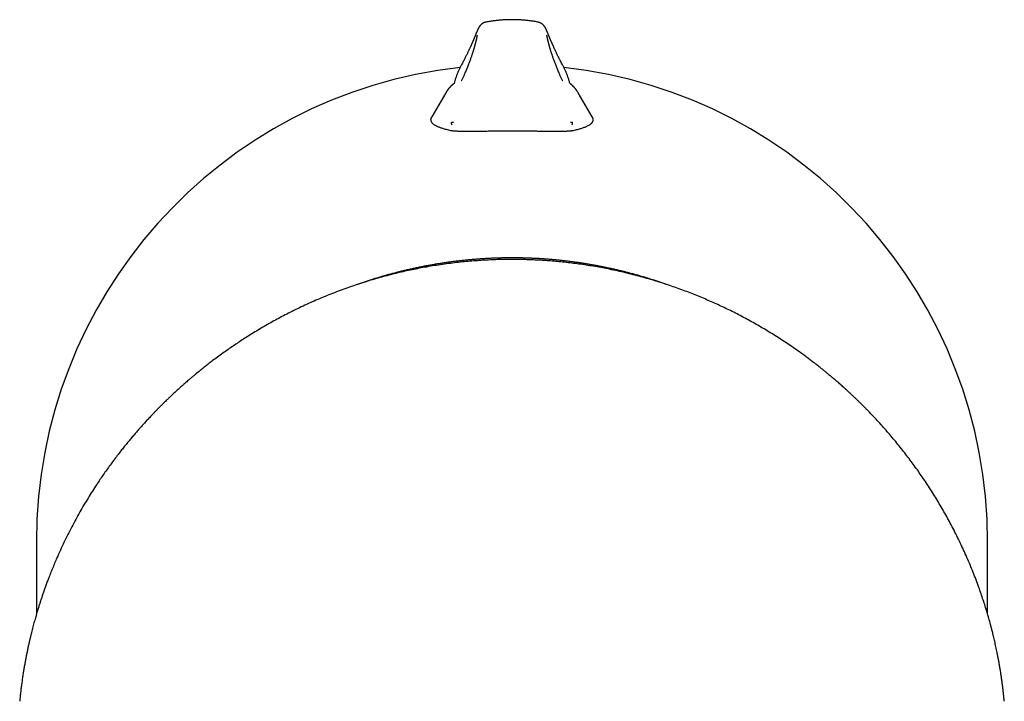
# Model space of a CAD drawing. Header units: millimetres. Extents: x 8 to 543, y 12 to 399.
# Tile 6 of 37: x 261 to 309, y 171 to 205. Entities that reach past the tile are written whole.
import ezdxf

# ---------------------------------------------------------------- set-up
doc = ezdxf.new("R2010")
doc.units = ezdxf.units.MM

msp = doc.modelspace()

# ---------------------------------------------------------------- linework, layer by layer
at = {"color": 7, "linetype": 'Continuous', "lineweight": 30}
for p, q in [((283.722, 204.511), (283.722, 204.511)), ((286.278, 204.511), (286.278, 204.511)), ((281.732, 201.019), (281.043, 199.831)), ((288.957, 199.831), (288.269, 201.018)), ((282.104, 199.538), (282.005, 199.551)), ((282.005, 199.551), (282.005, 199.549)), ((282.005, 199.549), (282.005, 199.549)), ((287.995, 199.551), (287.896, 199.538)), ((287.995, 199.549), (287.995, 199.551)), ((287.995, 199.549), (287.995, 199.549)), ((261.493, 178.809), (261.493, 175.219)), ((308.507, 175.233), (308.507, 178.809))]:
    msp.add_line(p, q, dxfattribs=at)
for start_param, end_param in [(0.109254, 1.570796), (4.712389, 6.173953)]:
    msp.add_ellipse((285, 178.809), major_axis=(0, 23.597), ratio=0.996195, start_param=start_param, end_param=end_param, dxfattribs=at)
for points, knots in [([(283.722, 204.51), (283.711, 204.508), (283.689, 204.504), (283.655, 204.494), (283.623, 204.482), (283.592, 204.468), (283.564, 204.454), (283.54, 204.439), (283.519, 204.425), (283.502, 204.412), (283.487, 204.4), (283.475, 204.39), (283.464, 204.379), (283.453, 204.369), (283.443, 204.358), (283.433, 204.348), (283.424, 204.337), (283.415, 204.326), (283.407, 204.316), (283.399, 204.305), (283.391, 204.294), (283.383, 204.283), (283.376, 204.271), (283.368, 204.259), (283.36, 204.246), (283.353, 204.233), (283.347, 204.222), (283.342, 204.212), (283.336, 204.201), (283.331, 204.19), (283.326, 204.179), (283.321, 204.169), (283.317, 204.16), (283.313, 204.153), (283.309, 204.145), (283.305, 204.136), (283.301, 204.127), (283.297, 204.118), (283.293, 204.108), (283.289, 204.099), (283.285, 204.09), (283.28, 204.079), (283.275, 204.068), (283.27, 204.055), (283.264, 204.042), (283.259, 204.031), (283.255, 204.019), (283.25, 204.008), (283.244, 203.994), (283.237, 203.978), (283.229, 203.958), (283.222, 203.942), (283.216, 203.928), (283.212, 203.917), (283.207, 203.905), (283.201, 203.892), (283.195, 203.876), (283.188, 203.859), (283.18, 203.84), (283.172, 203.82), (283.162, 203.797), (283.152, 203.772), (283.141, 203.745), (283.129, 203.717), (283.118, 203.69), (283.107, 203.665), (283.098, 203.643), (283.09, 203.623), (283.083, 203.607), (283.077, 203.592), (283.071, 203.579), (283.066, 203.568), (283.062, 203.559), (283.058, 203.549), (283.053, 203.537), (283.047, 203.523), (283.04, 203.506), (283.031, 203.486), (283.021, 203.463), (283.01, 203.438), (282.998, 203.409), (282.983, 203.376), (282.968, 203.341), (282.95, 203.301), (282.931, 203.259), (282.91, 203.213), (282.888, 203.165), (282.863, 203.112), (282.837, 203.055), (282.808, 202.994), (282.776, 202.928), (282.743, 202.86), (282.708, 202.789), (282.672, 202.716), (282.633, 202.639), (282.59, 202.558), (282.545, 202.472), (282.513, 202.412), (282.497, 202.381)], [0, 0, 0, 0, 0.006905, 0.014988, 0.022376, 0.02903, 0.036713, 0.043006, 0.047897, 0.053695, 0.058564, 0.06277, 0.066944, 0.071723, 0.07652, 0.081342, 0.086196, 0.091302, 0.097309, 0.104277, 0.110765, 0.117917, 0.125734, 0.134216, 0.143102, 0.153638, 0.162766, 0.171199, 0.182468, 0.193711, 0.204854, 0.215314, 0.223105, 0.230385, 0.237201, 0.244907, 0.254135, 0.262451, 0.271143, 0.279455, 0.287385, 0.294933, 0.306374, 0.316814, 0.326382, 0.3355, 0.344202, 0.352489, 0.360363, 0.373913, 0.387295, 0.400667, 0.407109, 0.413703, 0.421186, 0.429652, 0.4391, 0.449529, 0.460258, 0.471855, 0.484327, 0.497678, 0.511734, 0.526712, 0.540212, 0.552231, 0.56277, 0.571828, 0.579445, 0.586063, 0.591807, 0.596675, 0.60073, 0.604708, 0.609798, 0.616, 0.623313, 0.631738, 0.641272, 0.651916, 0.663667, 0.676525, 0.690486, 0.705549, 0.721711, 0.738257, 0.755809, 0.774364, 0.793918, 0.814467, 0.836006, 0.858534, 0.880048, 0.902388, 0.925552, 0.94954, 0.974355, 1, 1, 1, 1]), ([(285, 204.629), (284.961, 204.628), (284.907, 204.628), (284.826, 204.626), (284.759, 204.625), (284.678, 204.621), (284.593, 204.617), (284.504, 204.611), (284.412, 204.604), (284.317, 204.595), (284.221, 204.585), (284.124, 204.574), (284.025, 204.561), (283.926, 204.546), (283.826, 204.53), (283.758, 204.518), (283.723, 204.511), (283.722, 204.511)], [0, 0, 0, 0, 0.09101, 0.127092, 0.187115, 0.249366, 0.316118, 0.385794, 0.457763, 0.53152, 0.606704, 0.683051, 0.760358, 0.838471, 0.917268, 0.996652, 1, 1, 1, 1]), ([(286.279, 204.511), (286.275, 204.511), (286.237, 204.519), (286.165, 204.531), (286.062, 204.548), (285.959, 204.563), (285.855, 204.576), (285.752, 204.588), (285.65, 204.599), (285.548, 204.607), (285.447, 204.614), (285.35, 204.62), (285.261, 204.624), (285.184, 204.626), (285.099, 204.628), (285.039, 204.628), (285, 204.629)], [0, 0, 0, 0, 0.008534, 0.089865, 0.171102, 0.252213, 0.333153, 0.413853, 0.494194, 0.573964, 0.652737, 0.729514, 0.801271, 0.859481, 0.909236, 1, 1, 1, 1]), ([(287.503, 202.381), (287.485, 202.415), (287.45, 202.481), (287.4, 202.575), (287.355, 202.664), (287.312, 202.748), (287.273, 202.826), (287.238, 202.898), (287.206, 202.964), (287.178, 203.024), (287.151, 203.081), (287.126, 203.133), (287.103, 203.183), (287.082, 203.23), (287.062, 203.274), (287.044, 203.315), (287.028, 203.352), (287.013, 203.385), (287, 203.415), (286.988, 203.442), (286.978, 203.465), (286.969, 203.485), (286.961, 203.504), (286.953, 203.522), (286.946, 203.539), (286.939, 203.556), (286.933, 203.569), (286.929, 203.578), (286.926, 203.585), (286.923, 203.593), (286.919, 203.602), (286.914, 203.615), (286.907, 203.631), (286.899, 203.65), (286.89, 203.67), (286.882, 203.692), (286.871, 203.718), (286.859, 203.747), (286.845, 203.778), (286.834, 203.807), (286.822, 203.834), (286.812, 203.86), (286.8, 203.888), (286.789, 203.916), (286.777, 203.944), (286.766, 203.971), (286.756, 203.994), (286.748, 204.013), (286.742, 204.028), (286.735, 204.043), (286.73, 204.056), (286.724, 204.068), (286.72, 204.08), (286.714, 204.092), (286.709, 204.104), (286.704, 204.116), (286.699, 204.126), (286.695, 204.135), (286.692, 204.142), (286.689, 204.149), (286.685, 204.157), (286.681, 204.166), (286.675, 204.177), (286.67, 204.189), (286.663, 204.201), (286.657, 204.214), (286.651, 204.224), (286.645, 204.236), (286.637, 204.25), (286.628, 204.265), (286.618, 204.28), (286.609, 204.294), (286.6, 204.307), (286.591, 204.319), (286.582, 204.33), (286.573, 204.341), (286.563, 204.352), (286.553, 204.363), (286.54, 204.375), (286.526, 204.388), (286.51, 204.402), (286.494, 204.415), (286.478, 204.427), (286.463, 204.437), (286.444, 204.449), (286.419, 204.462), (286.39, 204.477), (286.354, 204.491), (286.317, 204.503), (286.291, 204.508), (286.278, 204.51)], [0, 0, 0, 0, 0.028354, 0.055672, 0.081964, 0.107234, 0.131485, 0.154718, 0.17569, 0.195755, 0.214909, 0.233152, 0.250479, 0.267854, 0.284194, 0.299495, 0.313756, 0.326972, 0.339143, 0.349659, 0.359241, 0.36789, 0.375604, 0.382592, 0.391012, 0.398429, 0.404844, 0.408153, 0.411114, 0.414173, 0.418172, 0.424188, 0.431567, 0.440311, 0.45042, 0.461111, 0.471469, 0.489129, 0.505717, 0.52123, 0.535874, 0.551001, 0.566859, 0.584626, 0.603234, 0.62164, 0.638715, 0.651194, 0.662847, 0.674092, 0.685413, 0.694524, 0.70391, 0.714077, 0.725045, 0.736808, 0.745767, 0.753819, 0.760963, 0.767197, 0.773135, 0.782686, 0.793388, 0.805204, 0.817695, 0.830743, 0.839599, 0.849095, 0.85951, 0.87046, 0.880521, 0.889572, 0.897418, 0.904311, 0.910263, 0.915466, 0.920581, 0.925679, 0.93077, 0.936713, 0.942714, 0.949377, 0.952335, 0.956313, 0.961362, 0.967476, 0.974633, 0.982798, 0.991918, 1, 1, 1, 1]), ([(283.273, 203.859), (283.273, 203.859), (283.273, 203.859), (283.273, 203.858), (283.272, 203.855), (283.272, 203.851), (283.271, 203.847), (283.271, 203.842), (283.27, 203.836), (283.269, 203.83), (283.268, 203.822), (283.267, 203.813), (283.265, 203.804), (283.263, 203.792), (283.26, 203.777), (283.257, 203.76), (283.254, 203.741), (283.25, 203.721), (283.245, 203.7), (283.241, 203.679), (283.236, 203.658), (283.232, 203.638), (283.227, 203.618), (283.223, 203.598), (283.218, 203.58), (283.214, 203.562), (283.21, 203.545), (283.205, 203.528), (283.199, 203.504), (283.191, 203.472), (283.183, 203.44), (283.176, 203.414), (283.171, 203.395), (283.165, 203.374), (283.158, 203.349), (283.15, 203.319), (283.14, 203.284), (283.129, 203.245), (283.116, 203.201), (283.101, 203.153), (283.085, 203.1), (283.067, 203.043), (283.047, 202.98), (283.026, 202.915), (283.003, 202.848), (282.98, 202.781), (282.955, 202.709), (282.927, 202.632), (282.897, 202.55), (282.865, 202.465), (282.831, 202.376), (282.795, 202.284), (282.756, 202.187), (282.715, 202.085), (282.685, 202.014), (282.669, 201.978)], [0, 0, 0, 0, 0.004242, 0.018309, 0.032153, 0.045117, 0.0572, 0.068401, 0.078812, 0.088924, 0.102458, 0.115564, 0.128465, 0.142319, 0.160266, 0.179019, 0.197552, 0.21586, 0.234111, 0.252409, 0.268096, 0.283713, 0.298532, 0.312411, 0.325349, 0.33714, 0.348034, 0.358779, 0.369818, 0.392776, 0.416906, 0.426706, 0.436933, 0.448352, 0.461017, 0.477225, 0.4951, 0.514641, 0.535846, 0.558714, 0.582792, 0.60847, 0.635746, 0.664619, 0.690367, 0.717262, 0.7453, 0.774481, 0.804804, 0.836268, 0.86698, 0.898707, 0.93145, 0.965213, 1, 1, 1, 1]), ([(287.331, 201.978), (287.316, 202.012), (287.288, 202.079), (287.248, 202.176), (287.211, 202.269), (287.176, 202.356), (287.144, 202.44), (287.113, 202.523), (287.082, 202.605), (287.053, 202.687), (287.026, 202.763), (287.002, 202.834), (286.98, 202.9), (286.959, 202.962), (286.941, 203.019), (286.924, 203.071), (286.909, 203.118), (286.896, 203.162), (286.883, 203.206), (286.87, 203.249), (286.858, 203.291), (286.847, 203.33), (286.838, 203.364), (286.83, 203.394), (286.824, 203.416), (286.819, 203.432), (286.816, 203.443), (286.814, 203.454), (286.81, 203.466), (286.807, 203.48), (286.803, 203.495), (286.799, 203.511), (286.795, 203.528), (286.791, 203.544), (286.787, 203.56), (286.782, 203.578), (286.778, 203.596), (286.774, 203.613), (286.771, 203.628), (286.768, 203.641), (286.765, 203.653), (286.763, 203.663), (286.761, 203.672), (286.759, 203.679), (286.757, 203.688), (286.755, 203.699), (286.752, 203.713), (286.749, 203.727), (286.747, 203.741), (286.744, 203.755), (286.741, 203.768), (286.739, 203.78), (286.737, 203.791), (286.735, 203.802), (286.733, 203.814), (286.732, 203.824), (286.73, 203.833), (286.729, 203.841), (286.729, 203.847), (286.728, 203.852), (286.728, 203.856), (286.727, 203.859), (286.727, 203.859), (286.727, 203.86), (286.727, 203.86), (286.727, 203.86)], [0, 0, 0, 0, 0.032998, 0.065031, 0.096101, 0.12621, 0.155358, 0.183546, 0.215533, 0.246183, 0.275494, 0.303464, 0.330619, 0.356372, 0.380721, 0.403662, 0.425195, 0.445317, 0.464026, 0.487009, 0.508354, 0.528062, 0.546132, 0.562563, 0.577355, 0.583872, 0.590011, 0.59594, 0.602908, 0.611167, 0.620717, 0.631558, 0.640981, 0.6512, 0.662216, 0.674029, 0.686593, 0.69872, 0.709874, 0.719387, 0.728057, 0.735882, 0.742865, 0.749004, 0.754712, 0.764867, 0.776562, 0.789793, 0.802906, 0.816732, 0.830285, 0.843539, 0.856495, 0.869153, 0.885638, 0.901425, 0.916088, 0.929605, 0.942227, 0.955551, 0.969858, 0.98462, 0.991339, 0.998064, 1, 1, 1, 1]), ([(282.497, 202.381), (282.472, 202.334), (282.423, 202.241), (282.356, 202.096), (282.293, 201.947), (282.236, 201.796), (282.186, 201.642), (282.154, 201.537), (282.141, 201.483), (282.14, 201.482)], [0, 0, 0, 0, 0.1662694, 0.3324679, 0.4986386, 0.6648264, 0.8310806, 0.9974579, 1, 1, 1, 1]), ([(282.669, 201.977), (282.661, 201.958), (282.644, 201.919), (282.616, 201.856), (282.587, 201.792), (282.556, 201.725), (282.523, 201.656), (282.5, 201.609), (282.489, 201.586)], [0, 0, 0, 0, 0.168629, 0.335935, 0.502371, 0.668325, 0.834115, 1, 1, 1, 1]), ([(287.511, 201.586), (287.5, 201.609), (287.477, 201.657), (287.444, 201.726), (287.413, 201.793), (287.383, 201.857), (287.356, 201.919), (287.339, 201.958), (287.331, 201.977)], [0, 0, 0, 0, 0.16741, 0.334062, 0.500269, 0.666386, 0.832814, 1, 1, 1, 1]), ([(287.859, 201.483), (287.859, 201.484), (287.846, 201.537), (287.814, 201.642), (287.764, 201.796), (287.707, 201.947), (287.644, 202.096), (287.577, 202.241), (287.528, 202.334), (287.503, 202.381)], [0, 0, 0, 0, 0.00069, 0.16737, 0.333927, 0.500419, 0.666899, 0.833412, 1, 1, 1, 1]), ([(282.157, 201.495), (282.155, 201.494), (282.148, 201.488), (282.137, 201.479), (282.124, 201.468), (282.111, 201.457), (282.097, 201.446), (282.083, 201.433), (282.068, 201.42), (282.054, 201.407), (282.038, 201.393), (282.021, 201.377), (282.002, 201.36), (281.987, 201.345), (281.975, 201.332), (281.965, 201.322), (281.955, 201.312), (281.944, 201.3), (281.932, 201.287), (281.919, 201.273), (281.907, 201.26), (281.896, 201.247), (281.886, 201.236), (281.877, 201.225), (281.869, 201.215), (281.862, 201.206), (281.854, 201.196), (281.847, 201.188), (281.842, 201.18), (281.836, 201.173), (281.83, 201.165), (281.823, 201.156), (281.817, 201.147), (281.81, 201.138), (281.804, 201.129), (281.798, 201.121), (281.792, 201.113), (281.787, 201.106), (281.782, 201.098), (281.775, 201.088), (281.768, 201.077), (281.761, 201.066), (281.754, 201.055), (281.747, 201.044), (281.74, 201.031), (281.735, 201.023), (281.732, 201.018)], [0, 0, 0, 0, 0.014371, 0.045082, 0.074236, 0.102724, 0.13209, 0.164909, 0.198797, 0.231316, 0.261146, 0.304671, 0.346742, 0.38746, 0.409128, 0.431155, 0.454139, 0.479437, 0.508436, 0.538457, 0.568661, 0.592414, 0.616079, 0.637752, 0.656783, 0.674773, 0.692444, 0.710545, 0.722809, 0.73575, 0.750372, 0.766742, 0.784292, 0.800318, 0.816796, 0.831029, 0.844179, 0.856336, 0.869558, 0.885787, 0.904837, 0.924649, 0.940549, 0.958657, 0.979437, 1, 1, 1, 1]), ([(288.268, 201.02), (288.265, 201.025), (288.259, 201.036), (288.25, 201.051), (288.242, 201.063), (288.235, 201.074), (288.229, 201.083), (288.224, 201.091), (288.219, 201.097), (288.215, 201.104), (288.211, 201.11), (288.205, 201.118), (288.199, 201.127), (288.191, 201.138), (288.184, 201.148), (288.177, 201.157), (288.172, 201.165), (288.166, 201.171), (288.162, 201.178), (288.157, 201.184), (288.152, 201.191), (288.146, 201.197), (288.141, 201.204), (288.134, 201.212), (288.126, 201.222), (288.117, 201.233), (288.106, 201.246), (288.095, 201.258), (288.085, 201.271), (288.075, 201.281), (288.066, 201.291), (288.058, 201.3), (288.051, 201.307), (288.043, 201.316), (288.034, 201.325), (288.025, 201.334), (288.014, 201.345), (288.003, 201.356), (287.989, 201.369), (287.975, 201.383), (287.96, 201.397), (287.945, 201.41), (287.929, 201.425), (287.912, 201.439), (287.896, 201.453), (287.879, 201.467), (287.863, 201.481), (287.85, 201.491), (287.844, 201.496), (287.843, 201.497)], [0, 0, 0, 0, 0.025929, 0.050273, 0.071216, 0.089034, 0.103931, 0.115771, 0.126635, 0.137412, 0.148219, 0.16133, 0.17762, 0.196894, 0.216735, 0.232201, 0.246427, 0.258716, 0.269069, 0.281902, 0.294435, 0.30701, 0.319852, 0.335038, 0.353072, 0.376982, 0.402648, 0.428933, 0.453997, 0.477595, 0.497888, 0.515598, 0.532627, 0.549066, 0.570468, 0.59224, 0.615162, 0.641804, 0.672163, 0.706427, 0.739853, 0.771491, 0.809064, 0.846019, 0.882956, 0.919876, 0.956781, 0.991929, 1, 1, 1, 1]), ([(281.984, 199.138), (281.946, 199.147), (281.871, 199.164), (281.766, 199.19), (281.667, 199.217), (281.578, 199.243), (281.499, 199.269), (281.428, 199.295), (281.363, 199.321), (281.302, 199.347), (281.247, 199.375), (281.198, 199.403), (281.153, 199.432), (281.112, 199.463), (281.076, 199.496), (281.045, 199.533), (281.022, 199.57), (281.005, 199.609), (280.996, 199.649), (280.995, 199.69), (281.001, 199.733), (281.015, 199.777), (281.029, 199.81), (281.041, 199.828), (281.043, 199.831)], [0, 0, 0, 0, 0.0486387, 0.0972824, 0.145926, 0.1945645, 0.2375697, 0.2805786, 0.3235874, 0.3665925, 0.409718, 0.4528475, 0.4959769, 0.5391024, 0.5888029, 0.6385126, 0.6882253, 0.7379349, 0.7876353, 0.8380664, 0.8884975, 0.9392985, 0.9901124, 1, 1, 1, 1]), ([(282.047, 199.422), (282.045, 199.425), (282.036, 199.437), (282.023, 199.46), (282.012, 199.49), (282.006, 199.521), (282.005, 199.541), (282.005, 199.551)], [0, 0, 0, 0, 0.077815, 0.31857, 0.565575, 0.780758, 1, 1, 1, 1]), ([(287.953, 199.422), (287.955, 199.425), (287.964, 199.437), (287.977, 199.46), (287.988, 199.49), (287.994, 199.521), (287.995, 199.541), (287.995, 199.551)], [0, 0, 0, 0, 0.077815, 0.31857, 0.565575, 0.780758, 1, 1, 1, 1]), ([(288.957, 199.831), (288.963, 199.82), (288.978, 199.794), (288.993, 199.755), (289.002, 199.713), (289.005, 199.673), (289.001, 199.636), (288.992, 199.602), (288.979, 199.572), (288.961, 199.542), (288.938, 199.512), (288.911, 199.484), (288.879, 199.456), (288.843, 199.429), (288.8, 199.401), (288.749, 199.373), (288.691, 199.344), (288.627, 199.316), (288.558, 199.289), (288.482, 199.263), (288.4, 199.237), (288.313, 199.212), (288.22, 199.187), (288.122, 199.162), (288.051, 199.146), (288.016, 199.138)], [0, 0, 0, 0, 0.037594, 0.085904, 0.134214, 0.182518, 0.230811, 0.270402, 0.309995, 0.349589, 0.38918, 0.42887, 0.468562, 0.508255, 0.547945, 0.59304, 0.638141, 0.683245, 0.728346, 0.773441, 0.818749, 0.864062, 0.909378, 0.954692, 1, 1, 1, 1]), ([(288.016, 199.138), (288.005, 199.136), (287.983, 199.132), (287.942, 199.125), (287.896, 199.12), (287.844, 199.115), (287.786, 199.111), (287.722, 199.108), (287.653, 199.105), (287.581, 199.103), (287.506, 199.101), (287.43, 199.1), (287.35, 199.099), (287.266, 199.099), (287.177, 199.099), (287.085, 199.099), (286.989, 199.099), (286.889, 199.1), (286.786, 199.101), (286.679, 199.102), (286.569, 199.103), (286.456, 199.105), (286.34, 199.106), (286.22, 199.107), (286.099, 199.109), (285.976, 199.11), (285.85, 199.111), (285.723, 199.112), (285.595, 199.113), (285.464, 199.114), (285.333, 199.114), (285.199, 199.115), (285.065, 199.115), (284.932, 199.115), (284.799, 199.115), (284.667, 199.114), (284.535, 199.114), (284.403, 199.113), (284.271, 199.112), (284.14, 199.111), (284.009, 199.11), (283.882, 199.108), (283.758, 199.107), (283.637, 199.106), (283.518, 199.104), (283.402, 199.103), (283.286, 199.102), (283.174, 199.101), (283.064, 199.1), (282.959, 199.099), (282.86, 199.099), (282.765, 199.099), (282.675, 199.099), (282.588, 199.1), (282.505, 199.101), (282.426, 199.102), (282.351, 199.105), (282.288, 199.107), (282.235, 199.11), (282.185, 199.113), (282.134, 199.117), (282.084, 199.122), (282.043, 199.128), (282.01, 199.133), (281.992, 199.137), (281.984, 199.138)], [0, 0, 0, 0, 0.015921, 0.031849, 0.04777, 0.063981, 0.080192, 0.096669, 0.113146, 0.129708, 0.144788, 0.159882, 0.174975, 0.190056, 0.20544, 0.220837, 0.236233, 0.251618, 0.267279, 0.282953, 0.298628, 0.314289, 0.330271, 0.346267, 0.362263, 0.378245, 0.394351, 0.41047, 0.42659, 0.442695, 0.459102, 0.475517, 0.491924, 0.508508, 0.524691, 0.540944, 0.557197, 0.573683, 0.590169, 0.606895, 0.62362, 0.640423, 0.656638, 0.672861, 0.689076, 0.705557, 0.722037, 0.738764, 0.755491, 0.772298, 0.788358, 0.804432, 0.820506, 0.836565, 0.852953, 0.869348, 0.885735, 0.902318, 0.914389, 0.92646, 0.942736, 0.95902, 0.975296, 0.987648, 1, 1, 1, 1]), ([(309.334, 170.92), (309.327, 170.992), (309.313, 171.134), (309.291, 171.344), (309.267, 171.548), (309.242, 171.747), (309.216, 171.94), (309.189, 172.128), (309.162, 172.31), (309.133, 172.489), (309.103, 172.666), (309.073, 172.839), (309.042, 173.006), (309.012, 173.167), (308.981, 173.323), (308.95, 173.472), (308.92, 173.616), (308.889, 173.754), (308.86, 173.886), (308.83, 174.012), (308.802, 174.133), (308.774, 174.245), (308.748, 174.351), (308.723, 174.449), (308.699, 174.542), (308.676, 174.632), (308.633, 174.791), (308.57, 175.022), (308.482, 175.325), (308.389, 175.63), (308.29, 175.936), (308.186, 176.245), (308.07, 176.575), (307.94, 176.926), (307.796, 177.297), (307.645, 177.666), (307.488, 178.033), (307.325, 178.396), (307.157, 178.756), (306.984, 179.111), (306.805, 179.465), (306.624, 179.806), (306.443, 180.137), (306.262, 180.456), (306.075, 180.773), (305.884, 181.088), (305.688, 181.4), (305.486, 181.709), (305.285, 182.007), (305.085, 182.296), (304.885, 182.575), (304.679, 182.855), (304.467, 183.135), (304.248, 183.415), (304.022, 183.695), (303.789, 183.975), (303.55, 184.254), (303.306, 184.531), (303.056, 184.805), (302.801, 185.077), (302.59, 185.296), (302.425, 185.464), (302.309, 185.579), (302.195, 185.692), (302.083, 185.801), (301.973, 185.907), (301.86, 186.014), (301.743, 186.124), (301.624, 186.235), (301.508, 186.341), (301.405, 186.434), (301.312, 186.517), (301.23, 186.59), (301.146, 186.663), (301.061, 186.738), (300.972, 186.814), (300.876, 186.897), (300.77, 186.986), (300.655, 187.082), (300.537, 187.18), (300.406, 187.286), (300.262, 187.402), (300.105, 187.526), (299.943, 187.652), (299.776, 187.779), (299.607, 187.906), (299.394, 188.063), (299.136, 188.249), (298.833, 188.46), (298.53, 188.665), (298.226, 188.864), (297.922, 189.056), (297.616, 189.244), (297.308, 189.427), (296.996, 189.606), (296.681, 189.781), (296.363, 189.952), (296.041, 190.118), (295.723, 190.277), (295.407, 190.428), (295.095, 190.573), (294.781, 190.714), (294.463, 190.85), (294.139, 190.984), (293.809, 191.115), (293.473, 191.243), (293.135, 191.366), (292.794, 191.484), (292.451, 191.597), (292.106, 191.706), (291.747, 191.813), (291.376, 191.917), (290.991, 192.019), (290.604, 192.114), (290.216, 192.203), (289.839, 192.283), (289.472, 192.355), (289.116, 192.419), (288.758, 192.478), (288.4, 192.532), (288.04, 192.58), (287.679, 192.623), (287.327, 192.659), (286.984, 192.69), (286.65, 192.715), (286.316, 192.736), (285.98, 192.752), (285.644, 192.763), (285.297, 192.77), (284.939, 192.771), (284.571, 192.768), (284.204, 192.759), (283.839, 192.744), (283.474, 192.724), (283.11, 192.698), (282.735, 192.666), (282.349, 192.626), (281.952, 192.579), (281.557, 192.526), (281.162, 192.466), (280.781, 192.401), (280.413, 192.333), (280.057, 192.262), (279.703, 192.185), (279.35, 192.103), (278.997, 192.015), (278.647, 191.923), (278.286, 191.822), (277.916, 191.712), (277.536, 191.593), (277.159, 191.468), (276.786, 191.338), (276.413, 191.2), (276.041, 191.057), (275.671, 190.907), (275.304, 190.751), (274.94, 190.589), (274.58, 190.422), (274.222, 190.249), (273.879, 190.075), (273.548, 189.902), (273.229, 189.73), (272.914, 189.553), (272.602, 189.372), (272.293, 189.186), (272.002, 189.006), (271.728, 188.831), (271.471, 188.663), (271.216, 188.491), (270.961, 188.315), (270.704, 188.133), (270.446, 187.944), (270.206, 187.765), (269.985, 187.596), (269.783, 187.437), (269.581, 187.275), (269.41, 187.136), (269.272, 187.021), (269.167, 186.933), (269.066, 186.847), (268.968, 186.763), (268.874, 186.682), (268.78, 186.598), (268.684, 186.514), (268.589, 186.429), (268.498, 186.347), (268.412, 186.268), (268.33, 186.193), (268.258, 186.126), (268.195, 186.067), (268.14, 186.014), (268.084, 185.962), (268.028, 185.909), (267.97, 185.853), (267.902, 185.787), (267.824, 185.711), (267.736, 185.624), (267.644, 185.532), (267.548, 185.436), (267.448, 185.334), (267.345, 185.228), (267.238, 185.117), (267.116, 184.988), (266.979, 184.841), (266.831, 184.68), (266.686, 184.519), (266.544, 184.359), (266.405, 184.199), (266.261, 184.031), (266.113, 183.855), (265.961, 183.67), (265.813, 183.487), (265.655, 183.288), (265.488, 183.072), (265.31, 182.837), (265.137, 182.602), (264.966, 182.365), (264.799, 182.127), (264.635, 181.887), (264.454, 181.615), (264.257, 181.311), (264.047, 180.974), (263.842, 180.634), (263.639, 180.282), (263.436, 179.918), (263.235, 179.542), (263.041, 179.162), (262.855, 178.78), (262.675, 178.396), (262.522, 178.052), (262.393, 177.751), (262.286, 177.494), (262.184, 177.24), (262.094, 177.006), (262.014, 176.795), (261.944, 176.604), (261.877, 176.415), (261.814, 176.233), (261.755, 176.057), (261.698, 175.886), (261.653, 175.747), (261.618, 175.635), (261.591, 175.549), (261.563, 175.457), (261.534, 175.36), (261.504, 175.257), (261.472, 175.149), (261.439, 175.036), (261.406, 174.917), (261.372, 174.793), (261.337, 174.663), (261.302, 174.53), (261.266, 174.391), (261.23, 174.247), (261.194, 174.097), (261.157, 173.941), (261.12, 173.778), (261.082, 173.609), (261.045, 173.435), (261.009, 173.256), (260.973, 173.073), (260.938, 172.885), (260.903, 172.692), (260.869, 172.492), (260.836, 172.286), (260.804, 172.072), (260.773, 171.852), (260.743, 171.627), (260.715, 171.397), (260.689, 171.16), (260.674, 171.001), (260.666, 170.92)], [0, 0, 0, 0, 0.003244, 0.006405, 0.009483, 0.01248, 0.015394, 0.018227, 0.020979, 0.023651, 0.026363, 0.028988, 0.031525, 0.033975, 0.036337, 0.038613, 0.040802, 0.042905, 0.044922, 0.046852, 0.048696, 0.050454, 0.052034, 0.053536, 0.054963, 0.056327, 0.057689, 0.062322, 0.067, 0.071724, 0.076493, 0.081309, 0.086172, 0.092032, 0.097894, 0.10376, 0.109632, 0.11551, 0.121291, 0.127083, 0.13287, 0.138649, 0.143993, 0.149331, 0.154666, 0.159998, 0.165329, 0.170658, 0.175987, 0.180874, 0.185801, 0.190779, 0.195807, 0.200888, 0.20602, 0.211205, 0.216422, 0.221648, 0.226885, 0.232134, 0.237394, 0.239712, 0.242018, 0.244266, 0.246454, 0.248581, 0.250648, 0.253007, 0.25528, 0.257469, 0.259573, 0.261134, 0.262651, 0.264191, 0.265773, 0.267397, 0.269063, 0.271081, 0.273157, 0.275291, 0.277483, 0.280167, 0.282933, 0.285781, 0.288698, 0.29161, 0.294506, 0.299632, 0.3047, 0.30971, 0.314661, 0.319561, 0.324435, 0.329308, 0.334181, 0.339054, 0.34393, 0.348808, 0.35369, 0.358297, 0.362907, 0.367522, 0.372143, 0.37677, 0.381553, 0.386338, 0.391125, 0.395913, 0.400701, 0.405487, 0.410269, 0.415525, 0.420775, 0.426018, 0.431253, 0.436476, 0.441221, 0.445967, 0.450714, 0.455461, 0.460211, 0.464963, 0.469719, 0.474084, 0.478453, 0.482829, 0.487212, 0.491602, 0.496002, 0.50081, 0.505608, 0.510394, 0.51517, 0.519938, 0.5247, 0.529457, 0.534685, 0.539911, 0.545135, 0.550358, 0.555582, 0.560334, 0.565091, 0.569857, 0.57463, 0.579408, 0.584191, 0.588975, 0.594239, 0.599501, 0.60476, 0.610016, 0.615266, 0.620604, 0.625931, 0.631257, 0.636586, 0.641915, 0.647247, 0.65258, 0.657471, 0.662363, 0.667257, 0.672151, 0.677046, 0.681942, 0.686139, 0.690336, 0.694532, 0.698767, 0.703082, 0.707477, 0.711952, 0.715452, 0.719, 0.722594, 0.726235, 0.72816, 0.730066, 0.731913, 0.733702, 0.735432, 0.737105, 0.738963, 0.740743, 0.742446, 0.744071, 0.745618, 0.747088, 0.748189, 0.749241, 0.750277, 0.751359, 0.752488, 0.753666, 0.755318, 0.757055, 0.758879, 0.760789, 0.762786, 0.764868, 0.767037, 0.769292, 0.772406, 0.775506, 0.778573, 0.781607, 0.784607, 0.787573, 0.791025, 0.794428, 0.797783, 0.80109, 0.805312, 0.809507, 0.813699, 0.817887, 0.822074, 0.826258, 0.830442, 0.836195, 0.841946, 0.847696, 0.853447, 0.859659, 0.865874, 0.872094, 0.878317, 0.884542, 0.890768, 0.894878, 0.898986, 0.903035, 0.906999, 0.910054, 0.913058, 0.916008, 0.918907, 0.921612, 0.924271, 0.926881, 0.928138, 0.929476, 0.930898, 0.932402, 0.933989, 0.935659, 0.937412, 0.939247, 0.941165, 0.943166, 0.945211, 0.947336, 0.949541, 0.951826, 0.954234, 0.956724, 0.959297, 0.961953, 0.96469, 0.967459, 0.970307, 0.973234, 0.97624, 0.979389, 0.98262, 0.985933, 0.989328, 0.992804, 0.996361, 1, 1, 1, 1]), ([(292.634, 191.536), (292.623, 191.54), (292.548, 191.567), (292.41, 191.614), (292.22, 191.679), (292.03, 191.741), (291.839, 191.802), (291.648, 191.861), (291.456, 191.918), (291.263, 191.974), (291.071, 192.028), (290.877, 192.081), (290.683, 192.131), (290.489, 192.18), (290.295, 192.228), (290.1, 192.273), (289.904, 192.317), (289.708, 192.359), (289.512, 192.4), (289.315, 192.439), (289.119, 192.476), (288.921, 192.511), (288.724, 192.544), (288.526, 192.576), (288.328, 192.606), (288.13, 192.634), (287.931, 192.661), (287.732, 192.686), (287.533, 192.709), (287.334, 192.73), (287.135, 192.75), (286.935, 192.768), (286.735, 192.784), (286.536, 192.798), (286.336, 192.811), (286.136, 192.822), (285.935, 192.831), (285.735, 192.838), (285.535, 192.844), (285.335, 192.847), (285.134, 192.849), (284.934, 192.85), (284.733, 192.848), (284.533, 192.845), (284.333, 192.84), (284.133, 192.833), (283.932, 192.825), (283.732, 192.815), (283.532, 192.803), (283.332, 192.789), (283.133, 192.773), (282.933, 192.756), (282.734, 192.737), (282.534, 192.716), (282.335, 192.694), (282.136, 192.67), (281.938, 192.644), (281.739, 192.616), (281.541, 192.587), (281.343, 192.555), (281.146, 192.522), (280.948, 192.488), (280.751, 192.451), (280.555, 192.413), (280.358, 192.373), (280.162, 192.332), (279.967, 192.288), (279.772, 192.243), (279.577, 192.197), (279.382, 192.148), (279.188, 192.098), (278.995, 192.046), (278.802, 191.993), (278.609, 191.938), (278.417, 191.881), (278.226, 191.822), (278.035, 191.762), (277.844, 191.7), (277.654, 191.636), (277.493, 191.581), (277.396, 191.546), (277.361, 191.534)], [0, 0, 0, 0, 0.002418, 0.015281, 0.028145, 0.041008, 0.053872, 0.066736, 0.079599, 0.092463, 0.105327, 0.11819, 0.131054, 0.143917, 0.156781, 0.169645, 0.182508, 0.195372, 0.208236, 0.221099, 0.233963, 0.246827, 0.25969, 0.272554, 0.285418, 0.298281, 0.311145, 0.324009, 0.336872, 0.349736, 0.3626, 0.375463, 0.388327, 0.401191, 0.414054, 0.426918, 0.439782, 0.452645, 0.465509, 0.478373, 0.491236, 0.5041, 0.516964, 0.529827, 0.542691, 0.555555, 0.568418, 0.581282, 0.594146, 0.607009, 0.619873, 0.632737, 0.6456, 0.658464, 0.671328, 0.684191, 0.697055, 0.709919, 0.722782, 0.735646, 0.74851, 0.761373, 0.774237, 0.787101, 0.799964, 0.812828, 0.825692, 0.838555, 0.851419, 0.864282, 0.877146, 0.89001, 0.902873, 0.915737, 0.928601, 0.941464, 0.954328, 0.967191, 0.980055, 0.992919, 1, 1, 1, 1])]:
    msp.add_open_spline(points, degree=3, knots=knots, dxfattribs=at)

doc.saveas('drawing.dxf')
